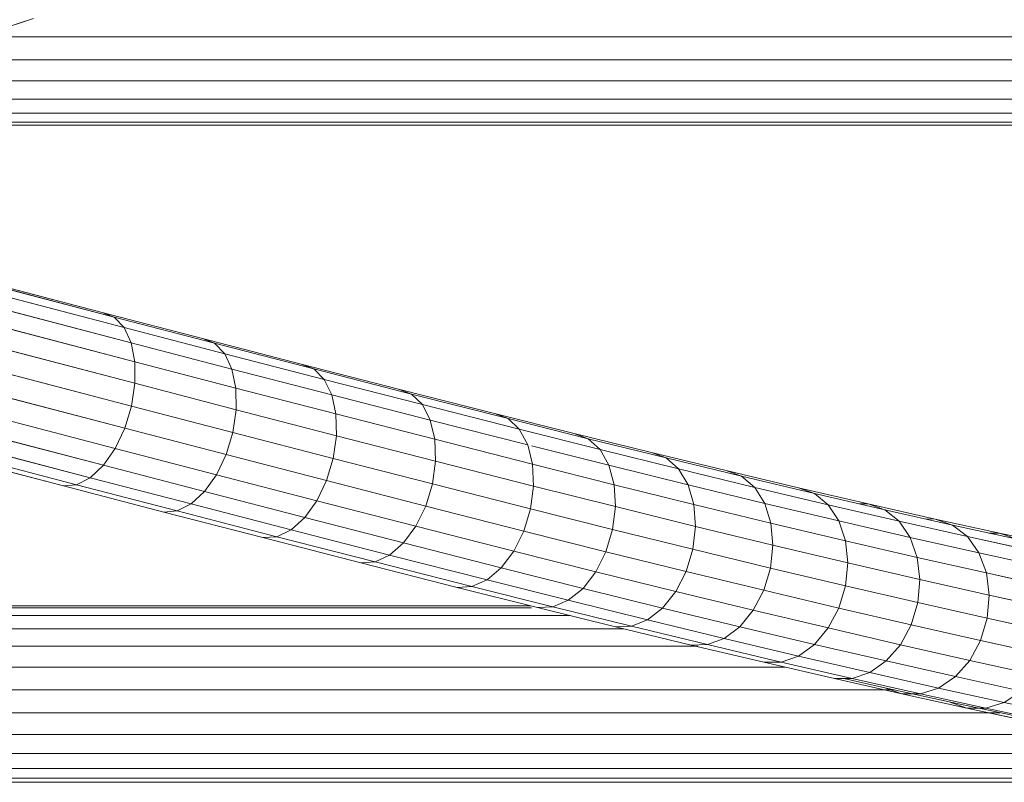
# Model space of a CAD drawing. Header units: millimetres. Extents: x -5903 to 5148, y -923 to 11622.
# Tile 24 of 37: x 3669 to 3806, y 6919 to 7025. Entities that reach past the tile are written whole.
import ezdxf

# ---------------------------------------------------------------- set-up
doc = ezdxf.new("R2010")
doc.units = ezdxf.units.MM
doc.layers.add('G-XREF-____-OTLN', color=7, linetype='Continuous', lineweight=9, true_color=0x007f7f)
doc.layers.add('I-FURN-____-OTLN', color=7, linetype='Continuous', lineweight=9)

# ---------------------------------------------------------------- blocks, each defined once
blk = doc.blocks.new('Gym_Bicycle - BYCYCLE_dwg-951122-Level 1')
at = {"layer": 'G-XREF-____-OTLN'}
for p, q in [((639.34, 480.4), (118.72, 480.4)), ((119.1, 480.97), (639.78, 480.97)), ((638.93, 479.04), (118.36, 479.04)), ((638.56, 476.97), (227.44, 476.97)), ((638.27, 474.34), (241.67, 474.34)), ((241.67, 474.34), (638.27, 474.34)), ((258.57, 470.69), (249.9, 472.53)), ((261.2, 470.66), (252.6, 472.49)), ((255.98, 469.89), (247.24, 471.74)), ((263.66, 469.81), (255.14, 471.62)), ((638.08, 471.32), (256.56, 471.32)), ((256.56, 471.32), (638.08, 471.32)), ((255.98, 469.89), (253.58, 468.31)), ((255.98, 469.89), (258.57, 470.69)), ((265.12, 467.88), (255.98, 469.89)), ((267.65, 468.7), (258.57, 470.69)), ((258.57, 470.69), (261.2, 470.66)), ((270.2, 468.69), (261.2, 470.66)), ((263.66, 469.81), (261.2, 470.66)), ((272.59, 467.85), (263.66, 469.81)), ((262.78, 466.29), (253.58, 468.31)), ((253.58, 468.31), (262.78, 466.29)), ((265.12, 467.88), (267.65, 468.7)), ((277.13, 466.56), (267.65, 468.7)), ((267.65, 468.7), (270.2, 468.69)), ((279.6, 466.57), (270.2, 468.69)), ((270.2, 468.69), (272.59, 467.85)), ((637.99, 468.13), (271.33, 468.13)), ((265.12, 467.88), (262.78, 466.29)), ((262.78, 466.29), (265.12, 467.88)), ((274.67, 465.73), (265.12, 467.88)), ((278.3, 466.56), (272.59, 467.85)), ((260.78, 464.03), (251.54, 466.06)), ((260.78, 464.03), (251.54, 466.06)), ((262.78, 466.29), (260.78, 464.03)), ((260.78, 464.03), (262.78, 466.29)), ((272.38, 464.12), (262.78, 466.29)), ((262.78, 466.29), (272.38, 464.12)), ((272.38, 464.12), (274.67, 465.73)), ((272.38, 464.12), (274.67, 465.73)), ((277.13, 466.56), (274.67, 465.73)), ((277.13, 466.56), (274.67, 465.73)), ((284.6, 463.43), (274.67, 465.73)), ((274.67, 465.73), (284.6, 463.43)), ((277.13, 466.56), (279.6, 466.57)), ((286.99, 464.28), (277.13, 466.56)), ((289.38, 464.3), (279.6, 466.57)), ((259.27, 461.27), (260.78, 464.03)), ((259.27, 461.27), (260.78, 464.03)), ((270.43, 461.86), (260.78, 464.03)), ((270.43, 461.86), (260.78, 464.03)), ((270.43, 461.86), (272.38, 464.12)), ((282.37, 461.81), (272.38, 464.12)), ((284.6, 463.43), (286.99, 464.28)), ((284.6, 463.43), (286.99, 464.28)), ((638.02, 464.97), (286.48, 464.97)), ((289.38, 464.3), (286.99, 464.28)), ((286.99, 464.28), (289.38, 464.3)), ((297.22, 461.85), (286.99, 464.28)), ((289.38, 464.3), (299.52, 461.9)), ((259.27, 461.27), (250.01, 463.3)), ((284.6, 463.43), (282.37, 461.81)), ((284.6, 463.43), (294.9, 460.98)), ((258.35, 458.18), (259.27, 461.27)), ((268.93, 459.09), (259.27, 461.27)), ((268.93, 459.09), (259.27, 461.27)), ((270.43, 461.86), (268.93, 459.09)), ((268.93, 459.09), (270.43, 461.86)), ((280.46, 459.53), (270.43, 461.86)), ((280.46, 459.53), (270.43, 461.86)), ((282.37, 461.81), (280.46, 459.53)), ((282.37, 461.81), (292.74, 459.35)), ((282.37, 461.81), (292.74, 459.35)), ((297.22, 461.85), (294.9, 460.98)), ((297.22, 461.85), (307.8, 459.29)), ((307.8, 459.29), (297.22, 461.85)), ((299.52, 461.9), (297.34, 461.85)), ((638.15, 462.08), (298.59, 462.08)), ((299.52, 461.9), (310.02, 459.36)), ((258.35, 458.18), (249.09, 460.21)), ((294.9, 460.98), (292.74, 459.35)), ((294.9, 460.98), (305.57, 458.4)), ((268.01, 456), (268.93, 459.09)), ((278.99, 456.76), (268.93, 459.09)), ((278.99, 456.76), (268.93, 459.09)), ((280.46, 459.53), (278.99, 456.76)), ((280.46, 459.53), (290.87, 457.07)), ((292.74, 459.35), (290.87, 457.07)), ((290.87, 457.07), (292.74, 459.35)), ((292.74, 459.35), (303.46, 456.76)), ((292.74, 459.35), (303.46, 456.76)), ((303.46, 456.76), (305.57, 458.4)), ((305.57, 458.4), (307.8, 459.29)), ((307.8, 459.29), (305.57, 458.4)), ((305.57, 458.4), (316.57, 455.69)), ((305.57, 458.4), (316.57, 455.69)), ((310.02, 459.36), (307.8, 459.29)), ((307.8, 459.29), (318.73, 456.6)), ((638.39, 459.63), (308.9, 459.63)), ((310.02, 459.36), (320.85, 456.69)), ((258.35, 458.18), (258.07, 454.98)), ((258.35, 458.18), (258.07, 454.98)), ((268.01, 456), (258.35, 458.18)), ((289.42, 454.29), (290.87, 457.07)), ((290.87, 457.07), (301.63, 454.46)), ((301.63, 454.46), (290.87, 457.07)), ((638.72, 457.8), (316.33, 457.8)), ((258.07, 454.98), (248.84, 457.01)), ((267.71, 452.8), (268.01, 456)), ((267.71, 452.8), (268.01, 456)), ((278.06, 453.67), (268.01, 456)), ((268.01, 456), (278.06, 453.67)), ((278.99, 456.76), (278.06, 453.67)), ((289.42, 454.29), (278.99, 456.76)), ((301.63, 454.46), (303.46, 456.76)), ((303.46, 456.76), (301.63, 454.46)), ((303.46, 456.76), (314.53, 454.03)), ((303.46, 456.76), (314.53, 454.03)), ((316.57, 455.69), (314.53, 454.03)), ((318.73, 456.6), (316.57, 455.69)), ((327.87, 452.85), (316.57, 455.69)), ((318.73, 456.6), (320.85, 456.69)), ((329.96, 453.78), (318.73, 456.6)), ((318.73, 456.6), (329.96, 453.78)), ((332, 453.89), (320.85, 456.69)), ((639.11, 456.72), (321.71, 456.72)), ((321.78, 456.45), (639.54, 456.45)), ((321.78, 456.45), (639.54, 456.45)), ((267.71, 452.8), (258.07, 454.98)), ((258.47, 451.89), (258.07, 454.98)), ((258.07, 454.98), (267.71, 452.8)), ((258.07, 454.98), (258.47, 451.89)), ((288.49, 451.2), (289.42, 454.29)), ((289.42, 454.29), (300.21, 451.68)), ((300.21, 451.68), (301.63, 454.46)), ((301.63, 454.46), (300.21, 451.68)), ((301.63, 454.46), (312.75, 451.72)), ((312.75, 451.72), (301.63, 454.46)), ((258.47, 451.89), (249.27, 453.91)), ((278.06, 453.67), (277.74, 450.48)), ((277.74, 450.48), (278.06, 453.67)), ((288.49, 451.2), (278.06, 453.67)), ((312.75, 451.72), (314.53, 454.03)), ((314.53, 454.03), (312.75, 451.72)), ((325.89, 451.17), (314.53, 454.03)), ((325.89, 451.17), (314.53, 454.03)), ((329.96, 453.78), (327.87, 452.85)), ((332, 453.89), (329.96, 453.78)), ((343.43, 450.35), (329.96, 453.78)), ((345.42, 450.47), (332, 453.89)), ((268.07, 449.72), (258.47, 451.89)), ((259.5, 449.11), (258.47, 451.89)), ((259.5, 449.11), (258.47, 451.89)), ((258.47, 451.89), (268.07, 449.72)), ((277.74, 450.48), (267.71, 452.8)), ((268.07, 449.72), (267.71, 452.8)), ((268.07, 449.72), (267.71, 452.8)), ((267.71, 452.8), (277.74, 450.48)), ((299.28, 448.59), (300.21, 451.68)), ((300.21, 451.68), (299.28, 448.59)), ((300.21, 451.68), (311.34, 448.93)), ((300.21, 451.68), (311.34, 448.93)), ((311.34, 448.93), (312.75, 451.72)), ((311.34, 448.93), (312.75, 451.72)), ((324.15, 448.86), (312.75, 451.72)), ((312.75, 451.72), (324.15, 448.86)), ((327.87, 452.85), (325.89, 451.17)), ((327.87, 452.85), (325.89, 451.17)), ((341.4, 449.41), (327.87, 452.85)), ((341.4, 449.41), (327.87, 452.85)), ((259.5, 449.11), (250.36, 451.12)), ((250.36, 451.12), (259.5, 449.11)), ((288.15, 448.02), (277.74, 450.48)), ((277.74, 450.48), (278.05, 447.41)), ((278.05, 447.41), (277.74, 450.48)), ((277.74, 450.48), (288.15, 448.02)), ((288.15, 448.02), (288.49, 451.2)), ((288.15, 448.02), (288.49, 451.2)), ((288.49, 451.2), (299.28, 448.59)), ((288.49, 451.2), (299.28, 448.59)), ((324.15, 448.86), (325.89, 451.17)), ((325.89, 451.17), (324.15, 448.86)), ((339.47, 447.72), (325.89, 451.17)), ((339.47, 447.72), (325.89, 451.17)), ((341.4, 449.41), (343.43, 450.35)), ((343.43, 450.35), (341.4, 449.41)), ((345.42, 450.47), (343.43, 450.35)), ((343.43, 450.35), (345.42, 450.47)), ((357.08, 446.85), (343.43, 450.35)), ((359.01, 446.98), (345.42, 450.47)), ((261.11, 446.84), (252.04, 448.83)), ((269.05, 446.96), (259.5, 449.11)), ((259.5, 449.11), (261.11, 446.84)), ((278.05, 447.41), (268.07, 449.72)), ((269.05, 446.96), (268.07, 449.72)), ((278.05, 447.41), (268.07, 449.72)), ((311.34, 448.93), (310.42, 445.84)), ((322.77, 446.06), (311.34, 448.93)), ((322.77, 446.06), (324.15, 448.86)), ((337.76, 445.39), (324.15, 448.86)), ((324.15, 448.86), (337.76, 445.39)), ((341.4, 449.41), (339.47, 447.72)), ((355.1, 445.89), (341.4, 449.41)), ((256.65, 446.35), (248.13, 448.16)), ((298.91, 445.41), (288.15, 448.02)), ((288.42, 444.95), (288.15, 448.02)), ((298.91, 445.41), (299.28, 448.59)), ((299.28, 448.59), (298.91, 445.41)), ((299.28, 448.59), (310.42, 445.84)), ((339.47, 447.72), (337.76, 445.39)), ((353.2, 444.2), (339.47, 447.72)), ((263.18, 445.23), (254.18, 447.21)), ((254.18, 447.21), (256.65, 446.35)), ((265.57, 444.4), (256.65, 446.35)), ((256.65, 446.35), (258.15, 446.34)), ((270.58, 444.7), (261.11, 446.84)), ((261.11, 446.84), (263.18, 445.23)), ((278.97, 444.66), (269.05, 446.96)), ((269.05, 446.96), (270.58, 444.7)), ((288.42, 444.95), (278.05, 447.41)), ((278.97, 444.66), (278.05, 447.41)), ((355.1, 445.89), (357.08, 446.85)), ((357.08, 446.85), (359.01, 446.98)), ((370.91, 443.27), (357.08, 446.85)), ((372.79, 443.42), (359.01, 446.98)), ((359.01, 446.98), (372.79, 443.42)), ((272.57, 443.11), (263.18, 445.23)), ((265.57, 444.4), (263.18, 445.23)), ((280.44, 442.42), (270.58, 444.7)), ((270.58, 444.7), (272.57, 443.11)), ((270.58, 444.7), (280.44, 442.42)), ((272.57, 443.11), (270.58, 444.7)), ((288.42, 444.95), (299.14, 442.36)), ((288.42, 444.95), (289.27, 442.22)), ((289.27, 442.22), (288.42, 444.95)), ((298.91, 445.41), (299.14, 442.36)), ((298.91, 445.41), (310.03, 442.67)), ((298.91, 445.41), (310.03, 442.67)), ((310.03, 442.67), (310.42, 445.84)), ((310.03, 442.67), (310.42, 445.84)), ((321.84, 442.97), (310.42, 445.84)), ((322.77, 446.06), (321.84, 442.97)), ((336.39, 442.59), (322.77, 446.06)), ((336.39, 442.59), (337.76, 445.39)), ((336.39, 442.59), (337.76, 445.39)), ((351.52, 441.86), (337.76, 445.39)), ((337.76, 445.39), (351.52, 441.86)), ((353.2, 444.2), (355.1, 445.89)), ((368.97, 442.3), (355.1, 445.89)), ((368.97, 442.3), (355.1, 445.89)), ((274.88, 442.29), (265.57, 444.4)), ((265.57, 444.4), (266.92, 444.39)), ((289.27, 442.22), (278.97, 444.66)), ((278.97, 444.66), (280.44, 442.42)), ((289.27, 442.22), (278.97, 444.66)), ((278.97, 444.66), (280.44, 442.42)), ((353.2, 444.2), (351.52, 441.86)), ((353.2, 444.2), (367.12, 440.59)), ((353.2, 444.2), (367.12, 440.59)), ((370.91, 443.27), (372.79, 443.42)), ((372.79, 443.42), (370.91, 443.27)), ((372.79, 443.42), (386.74, 439.78)), ((372.79, 443.42), (386.74, 439.78)), ((282.35, 440.85), (272.57, 443.11)), ((272.57, 443.11), (282.35, 440.85)), ((272.97, 442.97), (274.88, 442.29)), ((274.88, 442.29), (276.1, 442.3)), ((284.57, 440.05), (274.88, 442.29)), ((290.66, 440), (280.44, 442.42)), ((280.44, 442.42), (282.35, 440.85)), ((280.44, 442.42), (282.35, 440.85)), ((280.44, 442.42), (290.66, 440)), ((290.66, 440), (289.27, 442.22)), ((289.27, 442.22), (299.93, 439.64)), ((290.66, 440), (289.27, 442.22)), ((299.93, 439.64), (289.27, 442.22)), ((299.14, 442.36), (299.93, 439.64)), ((299.14, 442.36), (310.2, 439.63)), ((310.2, 439.63), (299.14, 442.36)), ((299.14, 442.36), (299.93, 439.64)), ((310.2, 439.63), (310.03, 442.67)), ((310.03, 442.67), (321.43, 439.81)), ((310.03, 442.67), (321.43, 439.81)), ((321.84, 442.97), (321.43, 439.81)), ((335.46, 439.51), (321.84, 442.97)), ((335.46, 439.51), (336.39, 442.59)), ((336.39, 442.59), (335.46, 439.51)), ((350.16, 439.06), (336.39, 442.59)), ((368.97, 442.3), (367.12, 440.59)), ((367.12, 440.59), (368.97, 442.3)), ((368.97, 442.3), (370.91, 443.27)), ((368.97, 442.3), (383, 438.65)), ((370.91, 443.27), (384.9, 439.62)), ((370.91, 443.27), (384.9, 439.62)), ((292.49, 438.45), (282.35, 440.85)), ((282.35, 440.85), (284.57, 440.05)), ((282.35, 440.85), (284.57, 440.05)), ((282.35, 440.85), (292.49, 438.45)), ((350.16, 439.06), (351.52, 441.86)), ((351.52, 441.86), (365.46, 438.26)), ((351.52, 441.86), (365.46, 438.26)), ((294.62, 437.67), (284.57, 440.05)), ((284.57, 440.05), (294.62, 437.67)), ((292.49, 438.45), (290.66, 440)), ((290.66, 440), (301.24, 437.44)), ((301.24, 437.44), (299.93, 439.64)), ((299.93, 439.64), (310.92, 436.93)), ((301.24, 437.44), (299.93, 439.64)), ((310.92, 436.93), (310.2, 439.63)), ((310.2, 439.63), (321.56, 436.78)), ((310.92, 436.93), (310.2, 439.63)), ((335.03, 436.35), (321.43, 439.81)), ((321.56, 436.78), (321.43, 439.81)), ((321.43, 439.81), (321.56, 436.78)), ((335.03, 436.35), (321.43, 439.81)), ((335.03, 436.35), (335.46, 439.51)), ((349.23, 435.97), (335.46, 439.51)), ((367.12, 440.59), (365.46, 438.26)), ((365.46, 438.26), (367.12, 440.59)), ((367.12, 440.59), (381.17, 436.93)), ((367.12, 440.59), (381.17, 436.93)), ((384.9, 439.62), (383, 438.65)), ((384.9, 439.62), (383, 438.65)), ((384.9, 439.62), (386.74, 439.78)), ((384.9, 439.62), (530.37, 401.53)), ((384.9, 439.62), (530.37, 401.53)), ((532.72, 401.56), (386.74, 439.78)), ((292.49, 438.45), (294.62, 437.67)), ((292.49, 438.45), (302.98, 435.91)), ((349.23, 435.97), (350.16, 439.06)), ((350.16, 439.06), (364.12, 435.45)), ((350.16, 439.06), (364.12, 435.45)), ((364.12, 435.45), (365.46, 438.26)), ((365.46, 438.26), (379.53, 434.59)), ((381.17, 436.93), (383, 438.65)), ((528.03, 400.67), (383, 438.65)), ((305.02, 435.15), (294.62, 437.67)), ((294.62, 437.67), (305.02, 435.15)), ((302.98, 435.91), (301.24, 437.44)), ((301.24, 437.44), (312.15, 434.75)), ((312.15, 434.75), (310.92, 436.93)), ((310.92, 436.93), (321.71, 434.22)), ((321.71, 434.22), (310.92, 436.93)), ((335.13, 433.32), (321.56, 436.78)), ((322.22, 434.09), (321.56, 436.78)), ((381.17, 436.93), (379.53, 434.59)), ((381.17, 436.93), (379.53, 434.59)), ((381.17, 436.93), (525.85, 399.05)), ((305.02, 435.15), (302.98, 435.91)), ((302.98, 435.91), (313.8, 433.24)), ((305.02, 435.15), (302.98, 435.91)), ((305.02, 435.15), (315.76, 432.5)), ((305.02, 435.15), (315.76, 432.5)), ((348.79, 432.82), (335.03, 436.35)), ((335.13, 433.32), (335.03, 436.35)), ((348.79, 432.82), (335.03, 436.35)), ((349.23, 435.97), (348.79, 432.82)), ((349.23, 435.97), (363.19, 432.36)), ((363.19, 432.36), (364.12, 435.45)), ((364.12, 435.45), (363.19, 432.36)), ((364.12, 435.45), (378.21, 431.78)), ((313.8, 433.24), (312.15, 434.75)), ((312.15, 434.75), (323.38, 431.93)), ((335.75, 430.65), (322.22, 434.09)), ((323.38, 431.93), (322.22, 434.09)), ((378.21, 431.78), (379.53, 434.59)), ((523.99, 396.76), (379.53, 434.59)), ((315.76, 432.5), (313.8, 433.24)), ((313.8, 433.24), (324.94, 430.44)), ((326.81, 429.73), (315.76, 432.5)), ((348.86, 429.8), (335.13, 433.32)), ((335.75, 430.65), (335.13, 433.32)), ((335.13, 433.32), (348.86, 429.8)), ((362.73, 429.21), (348.79, 432.82)), ((348.79, 432.82), (348.86, 429.8)), ((336.85, 428.5), (323.38, 431.93)), ((324.94, 430.44), (323.38, 431.93)), ((362.73, 429.21), (363.19, 432.36)), ((363.19, 432.36), (377.27, 428.69)), ((378.21, 431.78), (377.27, 428.69)), ((378.21, 431.78), (522.56, 393.98)), ((338.35, 427.03), (324.94, 430.44)), ((326.81, 429.73), (324.94, 430.44)), ((326.81, 429.73), (324.94, 430.44)), ((340.16, 426.33), (326.81, 429.73)), ((349.44, 427.14), (335.75, 430.65)), ((336.85, 428.5), (335.75, 430.65)), ((336.85, 428.5), (335.75, 430.65)), ((348.86, 429.8), (362.77, 426.2)), ((348.86, 429.8), (349.44, 427.14)), ((348.86, 429.8), (349.44, 427.14)), ((336.85, 428.5), (338.35, 427.03)), ((336.85, 428.5), (350.49, 425)), ((362.73, 429.21), (362.77, 426.2)), ((362.73, 429.21), (376.8, 425.54)), ((376.8, 425.54), (362.73, 429.21)), ((377.27, 428.69), (376.8, 425.54)), ((521.68, 390.88), (377.27, 428.69)), ((351.95, 423.54), (338.35, 427.03)), ((338.35, 427.03), (340.16, 426.33)), ((349.44, 427.14), (363.32, 423.55)), ((349.44, 427.14), (350.49, 425)), ((340.16, 426.33), (353.7, 422.86)), ((362.77, 426.2), (363.32, 423.55)), ((362.77, 426.2), (376.83, 422.54)), ((351.95, 423.54), (350.49, 425)), ((350.49, 425), (364.32, 421.42)), ((521.4, 387.68), (376.8, 425.54)), ((376.8, 425.54), (376.83, 422.54)), ((376.83, 422.54), (376.8, 425.54)), ((365.72, 419.98), (351.95, 423.54)), ((351.95, 423.54), (353.7, 422.86)), ((351.95, 423.54), (365.72, 419.98)), ((367.42, 419.31), (353.7, 422.86)), ((363.32, 423.55), (377.34, 419.89)), ((363.32, 423.55), (364.32, 421.42)), ((377.34, 419.89), (363.32, 423.55)), ((363.32, 423.55), (364.32, 421.42)), ((377.34, 419.89), (376.83, 422.54)), ((376.83, 422.54), (521.74, 384.59)), ((376.83, 422.54), (377.34, 419.89)), ((378.31, 417.77), (364.32, 421.42)), ((365.72, 419.98), (364.32, 421.42)), ((364.32, 421.42), (365.72, 419.98)), ((379.67, 416.34), (365.72, 419.98)), ((365.72, 419.98), (367.42, 419.31)), ((365.72, 419.98), (379.67, 416.34)), ((381.33, 415.68), (367.42, 419.31)), ((378.31, 417.77), (377.34, 419.89)), ((377.34, 419.89), (522.67, 381.83)), ((378.31, 417.77), (379.67, 416.34)), ((378.31, 417.77), (524.13, 379.59)), ((381.33, 415.68), (379.67, 416.34)), ((526.03, 378.01), (379.67, 416.34)), ((381.33, 415.68), (528.23, 377.21)), ((68.53, 389.66), (398.54, 389.66)), ((68.53, 389.24), (398.52, 389.24)), ((68.53, 388.01), (398.5, 388.01)), ((68.53, 386.07), (398.49, 386.07)), ((68.53, 383.53), (398.48, 383.53)), ((68.53, 380.57), (398.47, 380.57)), ((390.89, 374.87), (402.15, 378.49)), ((68.53, 377.4), (398.47, 377.4)), ((68.53, 377.4), (398.47, 377.4))]:
    blk.add_line(p, q, dxfattribs=at)
at = {"layer": 'G-XREF-____-OTLN', "flags": 128}
for points in [[(118.36, 479.04), (118.72, 480.4), (639.34, 480.4), (639.78, 480.97), (660.57, 480.4), (664.78, 480.04)], [(639.78, 480.97), (119.1, 480.97), (118.72, 480.4)], [(118.06, 476.97), (118.36, 479.04), (638.93, 479.04), (659.36, 478.47)], [(659.36, 478.47), (658.8, 476.41), (638.56, 476.97), (227.44, 476.97)], [(272.59, 467.85), (270.2, 468.69), (261.2, 470.66), (258.57, 470.69), (249.9, 472.53), (241.66, 474.22)], [(247.03, 473.28), (244.42, 474.17), (252.6, 472.49), (255.14, 471.62), (263.66, 469.81)], [(278.3, 466.56), (272.59, 467.85), (263.66, 469.81), (261.2, 470.66), (252.6, 472.49), (249.9, 472.53)], [(255.98, 469.89), (258.57, 470.69), (267.65, 468.7), (277.13, 466.56), (286.99, 464.28)], [(274.67, 465.73), (265.12, 467.88), (255.98, 469.89)], [(265.12, 467.88), (267.65, 468.7), (270.2, 468.69), (279.6, 466.57)], [(662.93, 467.14), (657.72, 467.58), (637.99, 468.13), (271.33, 468.13)], [(251.54, 466.06), (250.01, 463.3), (249.09, 460.21), (258.35, 458.18)], [(299.52, 461.9), (289.38, 464.3), (279.6, 466.57), (277.13, 466.56)], [(270.43, 461.86), (272.38, 464.12), (282.37, 461.81), (280.46, 459.53)], [(286.48, 464.97), (638.02, 464.97), (657.64, 464.43), (662.43, 464.03)], [(286.99, 464.28), (297.22, 461.85), (294.9, 460.98)], [(250.01, 463.3), (259.27, 461.27), (258.35, 458.18), (268.01, 456), (268.93, 459.09)], [(294.9, 460.98), (284.6, 463.43), (282.37, 461.81)], [(297.34, 461.85), (299.52, 461.9), (310.02, 459.36)], [(298.59, 462.08), (638.15, 462.08), (657.72, 461.53)], [(638.15, 462.08), (638.39, 459.63), (308.9, 459.63)], [(662, 461.17), (657.72, 461.53), (657.95, 459.09), (638.39, 459.63), (638.72, 457.8), (316.33, 457.8)], [(292.74, 459.35), (294.9, 460.98), (305.57, 458.4), (303.46, 456.76)], [(240.02, 458.88), (248.84, 457.01), (258.07, 454.98)], [(278.06, 453.67), (278.99, 456.76), (280.46, 459.53), (290.87, 457.07)], [(320.85, 456.69), (310.02, 459.36), (307.8, 459.29)], [(316.57, 455.69), (318.73, 456.6), (307.8, 459.29)], [(290.87, 457.07), (289.42, 454.29), (278.99, 456.76)], [(658.32, 457.26), (638.72, 457.8), (639.11, 456.72), (321.71, 456.72)], [(258.47, 451.89), (249.27, 453.91), (248.84, 457.01)], [(314.53, 454.03), (316.57, 455.69), (327.87, 452.85)], [(318.73, 456.6), (320.85, 456.69), (332, 453.89)], [(278.06, 453.67), (288.49, 451.2), (289.42, 454.29), (300.21, 451.68)], [(327.87, 452.85), (329.96, 453.78), (343.43, 450.35)], [(329.96, 453.78), (332, 453.89), (345.42, 450.47)], [(258.15, 446.34), (256.65, 446.35), (248.13, 448.16), (245.59, 449.03), (243.37, 450.67)], [(250.36, 451.12), (252.04, 448.83), (261.11, 446.84), (270.58, 444.7), (269.05, 446.96)], [(383, 438.65), (368.97, 442.3), (370.91, 443.27), (357.08, 446.85), (343.43, 450.35)], [(345.42, 450.47), (359.01, 446.98), (357.08, 446.85)], [(268.07, 449.72), (269.05, 446.96), (259.5, 449.11), (261.11, 446.84), (263.18, 445.23)], [(299.28, 448.59), (310.42, 445.84), (311.34, 448.93)], [(321.43, 439.81), (321.84, 442.97), (322.77, 446.06), (311.34, 448.93)], [(324.15, 448.86), (322.77, 446.06), (336.39, 442.59)], [(355.1, 445.89), (341.4, 449.41), (339.47, 447.72)], [(288.15, 448.02), (288.42, 444.95), (278.05, 447.41)], [(288.42, 444.95), (299.14, 442.36), (298.91, 445.41), (288.15, 448.02)], [(337.76, 445.39), (339.47, 447.72), (353.2, 444.2)], [(263.18, 445.23), (254.18, 447.21), (256.65, 446.35), (265.57, 444.4), (263.18, 445.23), (272.57, 443.11)], [(269.05, 446.96), (278.97, 444.66), (278.05, 447.41)], [(357.08, 446.85), (355.1, 445.89), (353.2, 444.2)], [(310.42, 445.84), (321.84, 442.97), (335.46, 439.51), (335.03, 436.35), (335.13, 433.32)], [(276.1, 442.3), (274.88, 442.29), (265.57, 444.4), (266.92, 444.39)], [(353.2, 444.2), (351.52, 441.86), (350.16, 439.06), (336.39, 442.59)], [(284.57, 440.05), (274.88, 442.29), (272.97, 442.97)], [(310.03, 442.67), (310.2, 439.63), (321.56, 436.78), (335.13, 433.32)], [(292.49, 438.45), (290.66, 440), (301.24, 437.44)], [(299.93, 439.64), (310.92, 436.93), (312.15, 434.75)], [(335.46, 439.51), (349.23, 435.97), (350.16, 439.06)], [(530.37, 401.53), (532.72, 401.56), (386.74, 439.78), (384.9, 439.62)], [(302.98, 435.91), (292.49, 438.45), (294.62, 437.67)], [(378.21, 431.78), (364.12, 435.45), (365.46, 438.26)], [(365.46, 438.26), (379.53, 434.59), (378.21, 431.78)], [(527.64, 396.23), (529.67, 398.49), (525.85, 399.05), (381.17, 436.93), (383, 438.65), (528.03, 400.67)], [(301.24, 437.44), (302.98, 435.91), (313.8, 433.24)], [(324.94, 430.44), (313.8, 433.24), (312.15, 434.75), (301.24, 437.44)], [(321.56, 436.78), (322.22, 434.09), (323.38, 431.93), (336.85, 428.5)], [(363.19, 432.36), (362.73, 429.21), (348.79, 432.82), (349.23, 435.97)], [(349.23, 435.97), (363.19, 432.36), (377.27, 428.69)], [(312.15, 434.75), (323.38, 431.93), (324.94, 430.44), (338.35, 427.03)], [(335.13, 433.32), (335.75, 430.65), (322.22, 434.09)], [(379.53, 434.59), (523.99, 396.76), (527.64, 396.23), (526.16, 393.45), (535.63, 392.29), (537.11, 395.07), (527.64, 396.23)], [(313.8, 433.24), (315.76, 432.5), (326.81, 429.73)], [(362.77, 426.2), (348.86, 429.8), (348.79, 432.82)], [(525.32, 390.34), (526.16, 393.45), (522.56, 393.98), (378.21, 431.78), (377.27, 428.69)], [(326.81, 429.73), (340.16, 426.33), (353.7, 422.86)], [(335.75, 430.65), (349.44, 427.14), (350.49, 425), (364.32, 421.42)], [(338.35, 427.03), (351.95, 423.54), (350.49, 425), (336.85, 428.5), (338.35, 427.03), (340.16, 426.33)], [(362.73, 429.21), (362.77, 426.2), (376.83, 422.54)], [(377.27, 428.69), (376.8, 425.54), (521.4, 387.68), (525.19, 387.12), (525.32, 390.34)], [(377.27, 428.69), (521.68, 390.88), (525.32, 390.34)], [(349.44, 427.14), (363.32, 423.55), (362.77, 426.2)], [(367.42, 419.31), (353.7, 422.86), (351.95, 423.54)], [(525.77, 384), (521.74, 384.59), (376.83, 422.54)], [(364.32, 421.42), (378.31, 417.77), (524.13, 379.59), (528.85, 378.9), (527.02, 381.2), (536.61, 380.02), (538.49, 377.72), (540.82, 376.08), (550.28, 375.16)], [(365.72, 419.98), (367.42, 419.31), (381.33, 415.68), (528.23, 377.21), (533.76, 376.41), (536.49, 376.38), (541.07, 375.82)], [(379.67, 416.34), (378.31, 417.77), (377.34, 419.89)], [(377.34, 419.89), (522.67, 381.83), (527.02, 381.2)], [(526.03, 378.01), (379.67, 416.34), (381.33, 415.68)], [(445.93, 389.66), (422.24, 389.66), (398.54, 389.66), (68.53, 389.66)], [(422.11, 388.01), (422.17, 389.24), (398.52, 389.24), (68.53, 389.24)], [(68.53, 388.01), (398.5, 388.01), (422.11, 388.01), (422.05, 386.07)], [(390.89, 374.87), (402.15, 378.49), (413.44, 380.99), (424.77, 382.35), (436.11, 382.58), (439.01, 382.35)], [(68.53, 380.57), (398.47, 380.57), (398.47, 377.4)]]:
    blk.add_lwpolyline(points, dxfattribs=at)
blk.add_lwpolyline([(68.53, 383.53), (398.48, 383.53), (398.49, 386.07), (68.53, 386.07)], close=True, dxfattribs=at)
blk = doc.blocks.new('Gym_Bicycle - Gym_Bicycle-951134-Level 1')
blk.add_blockref('Gym_Bicycle - BYCYCLE_dwg-951122-Level 1', (-349.12, -253.52))

msp = doc.modelspace()

# ---------------------------------------------------------------- block references
at = {"layer": 'I-FURN-____-OTLN', "rotation": 180}
msp.add_blockref('Gym_Bicycle - Gym_Bicycle-951134-Level 1', (3712.6, 7146.94), dxfattribs=at)

doc.saveas('drawing.dxf')
